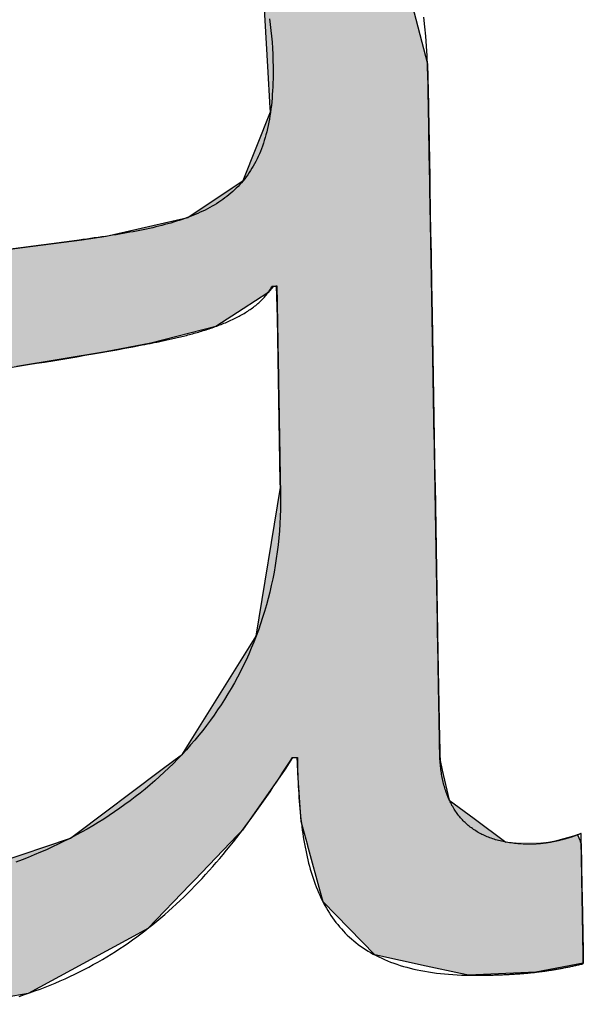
# Model space of a CAD drawing. Extents: x 1073 to 6773, y 5891 to 11716.
# Tile 10 of 45: x 3400 to 3423, y 8059 to 8099. Entities that reach past the tile are written whole.
import ezdxf

# ---------------------------------------------------------------- set-up
doc = ezdxf.new("R2010")
doc.units = 0
doc.layers.get('0').update_dxf_attribs({"linetype": 'CONTINUOUS'})
doc.layers.add('LOGO', color=7, linetype='CONTINUOUS')

# ---------------------------------------------------------------- blocks, each defined once
blk = doc.blocks.new('*U21')
at = {"layer": 'LOGO', "color": 30, "linetype": 'CONTINUOUS'}
for p, q in [((42.9977, 5.4375), (42.9777, 5.9174)), ((43.8325, 5.9174), (43.9503, 5.4375)), ((43.008, 5.1916), (42.9977, 5.4375)), ((43.9503, 5.4375), (43.9513, 5.1916)), ((42.8397, 4.7605), (43.009, 5.1662)), ((43.009, 5.1662), (43.008, 5.1916)), ((43.9513, 5.1916), (43.9513, 5.1662)), ((43.9513, 5.1662), (43.9513, 4.7605)), ((42.7719, 4.7171), (42.8397, 4.7605)), ((43.9513, 4.7605), (43.9513, 4.7171)), ((42.5051, 4.5462), (42.7719, 4.7171)), ((43.9513, 4.7171), (43.9513, 4.5462)), ((42.0152, 4.4425), (42.5051, 4.5462)), ((43.9513, 4.5462), (43.9513, 4.4425)), ((41.5159, 4.384), (41.8696, 4.4244)), ((41.8696, 4.4244), (42.0152, 4.4425)), ((43.9513, 4.4425), (43.9513, 4.4244)), ((43.9513, 4.4244), (43.9513, 4.384)), ((40.7292, 4.292), (41.5159, 4.384)), ((43.9513, 4.384), (43.9513, 4.292)), ((43.9513, 4.292), (43.9513, 4.1285)), ((43.009, 4.1285), (42.9745, 4.089)), ((43.0287, 3.9409), (43.0261, 4.1285)), ((43.9513, 4.1285), (43.9513, 3.9409)), ((42.9745, 4.089), (42.8257, 3.9965)), ((42.8257, 3.9965), (42.6612, 3.8942)), ((43.0287, 3.2064), (43.0287, 3.9409)), ((43.9513, 3.9409), (43.9513, 3.2064)), ((42.6612, 3.8942), (42.2718, 3.8005)), ((42.2718, 3.8005), (42.0008, 3.7545)), ((42.0008, 3.7545), (41.4701, 3.6761)), ((43.0287, 2.9576), (43.0287, 3.2064)), ((43.9513, 3.2064), (43.9513, 2.9576)), ((43.0287, 2.9279), (43.0287, 2.9576)), ((43.9513, 2.9576), (43.9513, 2.9279)), ((42.869, 2.0447), (43.0287, 2.9279)), ((43.9513, 2.9279), (43.9513, 2.0447)), ((42.7256, 1.8241), (42.869, 2.0447)), ((43.9513, 2.0447), (43.9513, 1.8241)), ((42.4603, 1.4159), (42.7256, 1.8241)), ((43.9513, 1.8241), (43.9513, 1.4159)), ((42.4168, 1.3489), (42.4603, 1.4159)), ((43.9513, 1.4159), (43.9519, 1.3489)), ((42.2787, 1.249), (42.3731, 1.3173)), ((42.3731, 1.3173), (42.4168, 1.3489)), ((43.0738, 1.3173), (43.0275, 1.249)), ((43.1016, 1.2837), (43.1011, 1.3173)), ((43.9519, 1.3489), (43.9522, 1.3173)), ((43.9522, 1.3173), (43.9525, 1.2837)), ((41.7812, 0.8891), (42.2787, 1.249)), ((43.0275, 1.249), (42.7668, 0.8891)), ((43.1025, 1.2259), (43.1016, 1.2837)), ((43.9525, 1.2837), (43.9649, 1.2259)), ((43.112, 1.0474), (43.1025, 1.2259)), ((43.9649, 1.2259), (44.0033, 1.0474)), ((43.1181, 0.9343), (43.112, 1.0474)), ((44.0033, 1.0474), (44.1494, 0.9343)), ((41.741, 0.86), (41.7812, 0.8891)), ((42.7668, 0.8891), (42.7378, 0.86)), ((43.1545, 0.7905), (43.1181, 0.9343)), ((44.1494, 0.9343), (44.3353, 0.7905)), ((40.9106, 0.5972), (41.741, 0.86)), ((42.7378, 0.86), (42.4756, 0.5972)), ((44.6268, 0.7905), (44.7641, 0.8261)), ((44.7641, 0.8261), (44.7787, 0.7905)), ((43.1555, 0.7866), (43.1545, 0.7905)), ((43.1588, 0.7734), (43.1555, 0.7866)), ((43.2233, 0.5186), (43.1588, 0.7734)), ((44.7787, 0.7905), (44.7803, 0.7866)), ((44.7803, 0.7866), (44.7857, 0.7734)), ((44.7857, 0.7734), (44.7857, 0.5186)), ((42.4756, 0.5972), (42.4493, 0.5708)), ((42.4493, 0.5708), (42.1915, 0.3124)), ((43.2399, 0.453), (43.2233, 0.5186)), ((44.7857, 0.5186), (44.7857, 0.453)), ((43.5432, 0.132), (43.2399, 0.453)), ((44.7857, 0.453), (44.7857, 0.132)), ((42.1915, 0.3124), (42.1307, 0.2809)), ((42.1307, 0.2809), (41.4713, -0.0612)), ((43.848, 0.0604), (43.5432, 0.132)), ((44.7857, 0.132), (44.7857, 0.0604)), ((44.0518, 0.0124), (43.848, 0.0604)), ((44.7857, 0.0604), (44.5022, 0.0124)), ((44.1001, 0.0011), (44.0518, 0.0124)), ((44.5022, 0.0124), (44.1001, 0.0011)), ((41.4713, -0.0612), (41.1114, -0.1199))]:
    blk.add_line(p, q, dxfattribs=at)
at = {"layer": 'LOGO', "color": 30, "linetype": 'CONTINUOUS', "extrusion": (0, 0, -1)}
for points in [[(-42.9777, 5.9174), (-43.9503, 5.4375), (-42.9977, 5.4375)], [(-42.9777, 5.9174), (-43.8325, 5.9174), (-43.9503, 5.4375)], [(-42.9977, 5.4375), (-43.9513, 5.1916), (-43.008, 5.1916)], [(-42.9977, 5.4375), (-43.9503, 5.4375), (-43.9513, 5.1916)], [(-43.009, 5.1662), (-43.9513, 4.7605), (-42.8397, 4.7605)], [(-43.008, 5.1916), (-43.9513, 5.1662), (-43.009, 5.1662)], [(-43.008, 5.1916), (-43.9513, 5.1916), (-43.9513, 5.1662)], [(-43.009, 5.1662), (-43.9513, 5.1662), (-43.9513, 4.7605)], [(-42.8397, 4.7605), (-43.9513, 4.7171), (-42.7719, 4.7171)], [(-42.8397, 4.7605), (-43.9513, 4.7605), (-43.9513, 4.7171)], [(-42.7719, 4.7171), (-43.9513, 4.5462), (-42.5051, 4.5462)], [(-42.7719, 4.7171), (-43.9513, 4.7171), (-43.9513, 4.5462)], [(-42.5051, 4.5462), (-43.9513, 4.4425), (-42.0152, 4.4425)], [(-42.5051, 4.5462), (-43.9513, 4.5462), (-43.9513, 4.4425)], [(-41.8696, 4.4244), (-43.9513, 4.384), (-41.5159, 4.384)], [(-42.0152, 4.4425), (-43.9513, 4.4244), (-41.8696, 4.4244)], [(-41.8696, 4.4244), (-43.9513, 4.4244), (-43.9513, 4.384)], [(-42.0152, 4.4425), (-43.9513, 4.4425), (-43.9513, 4.4244)], [(-41.5159, 4.384), (-43.9513, 4.292), (-40.7292, 4.292)], [(-41.5159, 4.384), (-43.9513, 4.384), (-43.9513, 4.292)], [(-40.7292, 4.292), (-43.9513, 4.1285), (-39.933, 4.1285)], [(-40.7292, 4.292), (-43.9513, 4.292), (-43.9513, 4.1285)], [(-39.933, 4.1285), (-42.9745, 4.089), (-39.7405, 4.089)], [(-39.933, 4.1285), (-43.009, 4.1285), (-42.9745, 4.089)], [(-43.0261, 4.1285), (-43.9513, 3.9409), (-43.0287, 3.9409)], [(-43.0261, 4.1285), (-43.9513, 4.1285), (-43.9513, 3.9409)], [(-39.7405, 4.089), (-42.8257, 3.9965), (-39.2899, 3.9965)], [(-39.7405, 4.089), (-42.9745, 4.089), (-42.8257, 3.9965)], [(-39.2899, 3.9965), (-42.6612, 3.8942), (-39.1234, 3.8942)], [(-39.2899, 3.9965), (-42.8257, 3.9965), (-42.6612, 3.8942)], [(-43.0287, 3.9409), (-43.9513, 3.2064), (-43.0287, 3.2064)], [(-43.0287, 3.9409), (-43.9513, 3.9409), (-43.9513, 3.2064)], [(-39.1234, 3.8942), (-42.2718, 3.8005), (-38.9709, 3.8005)], [(-39.1234, 3.8942), (-42.6612, 3.8942), (-42.2718, 3.8005)], [(-38.9709, 3.8005), (-42.0008, 3.7545), (-38.8961, 3.7545)], [(-38.9709, 3.8005), (-42.2718, 3.8005), (-42.0008, 3.7545)], [(-38.8961, 3.7545), (-42.0008, 3.7545), (-41.4701, 3.6761)], [(-43.0287, 3.2064), (-43.9513, 2.9576), (-43.0287, 2.9576)], [(-43.0287, 3.2064), (-43.9513, 3.2064), (-43.9513, 2.9576)], [(-43.0287, 2.9576), (-43.9513, 2.9279), (-43.0287, 2.9279)], [(-43.0287, 2.9576), (-43.9513, 2.9576), (-43.9513, 2.9279)], [(-43.0287, 2.9279), (-43.9513, 2.0447), (-42.869, 2.0447)], [(-43.0287, 2.9279), (-43.9513, 2.9279), (-43.9513, 2.0447)], [(-42.869, 2.0447), (-43.9513, 1.8241), (-42.7256, 1.8241)], [(-42.869, 2.0447), (-43.9513, 2.0447), (-43.9513, 1.8241)], [(-42.7256, 1.8241), (-43.9513, 1.4159), (-42.4603, 1.4159)], [(-42.7256, 1.8241), (-43.9513, 1.8241), (-43.9513, 1.4159)], [(-42.4603, 1.4159), (-43.9519, 1.3489), (-42.4168, 1.3489)], [(-42.4603, 1.4159), (-43.9513, 1.4159), (-43.9519, 1.3489)], [(-42.3731, 1.3173), (-43.0275, 1.249), (-42.2787, 1.249)], [(-42.4168, 1.3489), (-43.9522, 1.3173), (-42.3731, 1.3173)], [(-42.3731, 1.3173), (-43.0738, 1.3173), (-43.0275, 1.249)], [(-42.4168, 1.3489), (-43.9519, 1.3489), (-43.9522, 1.3173)], [(-43.1011, 1.3173), (-43.9525, 1.2837), (-43.1016, 1.2837)], [(-43.1011, 1.3173), (-43.9522, 1.3173), (-43.9525, 1.2837)], [(-42.2787, 1.249), (-42.7668, 0.8891), (-41.7812, 0.8891)], [(-42.2787, 1.249), (-43.0275, 1.249), (-42.7668, 0.8891)], [(-43.1016, 1.2837), (-43.9649, 1.2259), (-43.1025, 1.2259)], [(-43.1016, 1.2837), (-43.9525, 1.2837), (-43.9649, 1.2259)], [(-43.1025, 1.2259), (-44.0033, 1.0474), (-43.112, 1.0474)], [(-43.1025, 1.2259), (-43.9649, 1.2259), (-44.0033, 1.0474)], [(-43.112, 1.0474), (-44.1494, 0.9343), (-43.1181, 0.9343)], [(-43.112, 1.0474), (-44.0033, 1.0474), (-44.1494, 0.9343)], [(-41.7812, 0.8891), (-42.7378, 0.86), (-41.741, 0.86)], [(-41.7812, 0.8891), (-42.7668, 0.8891), (-42.7378, 0.86)], [(-43.1181, 0.9343), (-44.3353, 0.7905), (-43.1545, 0.7905)], [(-43.1181, 0.9343), (-44.1494, 0.9343), (-44.3353, 0.7905)], [(-41.741, 0.86), (-42.4756, 0.5972), (-40.9106, 0.5972)], [(-41.741, 0.86), (-42.7378, 0.86), (-42.4756, 0.5972)], [(-44.7641, 0.8261), (-44.7787, 0.7905), (-44.6268, 0.7905)], [(-43.1545, 0.7905), (-44.6114, 0.7866), (-43.1555, 0.7866)], [(-43.1545, 0.7905), (-44.3353, 0.7905), (-44.6114, 0.7866)], [(-43.1555, 0.7866), (-44.7857, 0.7734), (-43.1588, 0.7734)], [(-43.1555, 0.7866), (-44.7803, 0.7866), (-44.7857, 0.7734)], [(-43.1588, 0.7734), (-44.7857, 0.5186), (-43.2233, 0.5186)], [(-43.1588, 0.7734), (-44.7857, 0.7734), (-44.7857, 0.5186)], [(-44.6268, 0.7905), (-44.7803, 0.7866), (-44.6114, 0.7866)], [(-44.6268, 0.7905), (-44.7787, 0.7905), (-44.7803, 0.7866)], [(-40.9106, 0.5972), (-42.4493, 0.5708), (-40.152, 0.5708)], [(-40.9106, 0.5972), (-42.4756, 0.5972), (-42.4493, 0.5708)], [(-38.3394, 0.5708), (-42.1915, 0.3124), (-38.5499, 0.3124)], [(-38.3394, 0.5708), (-42.4493, 0.5708), (-42.1915, 0.3124)], [(-43.2233, 0.5186), (-44.7857, 0.453), (-43.2399, 0.453)], [(-43.2233, 0.5186), (-44.7857, 0.5186), (-44.7857, 0.453)], [(-43.2399, 0.453), (-44.7857, 0.132), (-43.5432, 0.132)], [(-43.2399, 0.453), (-44.7857, 0.453), (-44.7857, 0.132)], [(-38.5499, 0.3124), (-42.1307, 0.2809), (-38.5756, 0.2809)], [(-38.5499, 0.3124), (-42.1915, 0.3124), (-42.1307, 0.2809)], [(-38.5756, 0.2809), (-41.4713, -0.0612), (-39.3239, -0.0612)], [(-38.5756, 0.2809), (-42.1307, 0.2809), (-41.4713, -0.0612)], [(-43.5432, 0.132), (-44.7857, 0.0604), (-43.848, 0.0604)], [(-43.5432, 0.132), (-44.7857, 0.132), (-44.7857, 0.0604)], [(-43.848, 0.0604), (-44.5022, 0.0124), (-44.0518, 0.0124)], [(-43.848, 0.0604), (-44.7857, 0.0604), (-44.5022, 0.0124)], [(-44.0518, 0.0124), (-44.5022, 0.0124), (-44.1001, 0.0011)], [(-39.3239, -0.0612), (-41.4713, -0.0612), (-41.1114, -0.1199)]]:
    blk.add_solid(points, dxfattribs=at)
blk = doc.blocks.new('KLAUS')
at = {"layer": 'LOGO'}
for points in [[(43.0127, 5.7212, 0), (43.0166, 5.6871, 0), (43.02, 5.6525, 0), (43.0228, 5.6173, 0), (43.0251, 5.5816, 0), (43.0268, 5.5452, 0), (43.028, 5.5083, 0), (43.0286, 5.4708, 0), (43.0287, 5.4372, 0), (43.0285, 5.412, 0), (43.028, 5.3873, 0), (43.0273, 5.363, 0), (43.0262, 5.3391, 0), (43.0249, 5.3157, 0), (43.0234, 5.2927, 0), (43.0216, 5.2701, 0), (43.0195, 5.248, 0), (43.0172, 5.2263, 0), (43.0146, 5.205, 0), (43.0117, 5.1841, 0), (43.0086, 5.1636, 0), (43.0052, 5.1435, 0), (43.0016, 5.1239, 0), (42.9977, 5.1046, 0), (42.9936, 5.0857, 0), (42.9892, 5.0672, 0), (42.9845, 5.049, 0), (42.9796, 5.0313, 0), (42.9744, 5.0139, 0), (42.969, 4.9969, 0), (42.9633, 4.9802, 0), (42.9574, 4.9639, 0), (42.9512, 4.9479, 0), (42.9447, 4.9323, 0), (42.938, 4.9171, 0), (42.9311, 4.9021, 0), (42.9239, 4.8875, 0), (42.9165, 4.8733, 0), (42.9088, 4.8593, 0), (42.9008, 4.8457, 0), (42.8926, 4.8324, 0), (42.8842, 4.8194, 0), (42.8755, 4.8067, 0), (42.8666, 4.7943, 0), (42.8574, 4.7822, 0), (42.848, 4.7704, 0), (42.8383, 4.7589, 0), (42.8284, 4.7477, 0), (42.8182, 4.7367, 0), (42.8078, 4.7261, 0), (42.7972, 4.7157, 0), (42.7863, 4.7055, 0), (42.7751, 4.6956, 0), (42.7638, 4.686, 0), (42.7522, 4.6766, 0), (42.7403, 4.6675, 0), (42.7282, 4.6586, 0), (42.7159, 4.6499, 0), (42.7033, 4.6415, 0), (42.6905, 4.6333, 0), (42.6775, 4.6253, 0), (42.6642, 4.6176, 0), (42.6507, 4.61, 0), (42.6369, 4.6027, 0), (42.6229, 4.5956, 0), (42.6087, 4.5886, 0), (42.5942, 4.5819, 0), (42.5795, 4.5754, 0), (42.5646, 4.569, 0), (42.5495, 4.5628, 0), (42.5341, 4.5568, 0), (42.5185, 4.551, 0), (42.5026, 4.5454, 0), (42.4865, 4.5399, 0), (42.4702, 4.5345, 0), (42.4537, 4.5293, 0), (42.4369, 4.5243, 0), (42.4199, 4.5194, 0), (42.4027, 4.5147, 0), (42.3853, 4.5101, 0), (42.3676, 4.5056, 0), (42.3497, 4.5012, 0), (42.3316, 4.497, 0), (42.3132, 4.4929, 0), (42.2946, 4.4889, 0), (42.2758, 4.485, 0), (42.2568, 4.4812, 0), (42.2376, 4.4775, 0), (42.2181, 4.4739, 0), (42.1984, 4.4704, 0), (42.1785, 4.4669, 0), (42.1584, 4.4636, 0), (42.1381, 4.4603, 0), (42.1175, 4.4571, 0), (42.0967, 4.454, 0), (42.0757, 4.4509, 0), (42.0545, 4.4479, 0), (42.0331, 4.445, 0), (42.0114, 4.442, 0), (41.9896, 4.4392, 0), (41.9675, 4.4363, 0), (41.9452, 4.4336, 0), (41.9227, 4.4308, 0), (41.9, 4.428, 0), (41.877, 4.4253, 0), (41.8539, 4.4226, 0), (41.8106, 4.4176, 0), (41.7495, 4.4105, 0), (41.6884, 4.4035, 0), (41.6272, 4.3965, 0), (41.5661, 4.3896, 0), (41.505, 4.3828, 0), (41.4439, 4.3759, 0)], [(41.4174, -0.0781, 0), (41.4494, -0.0682, 0), (41.4811, -0.058, 0), (41.5125, -0.0474, 0), (41.5435, -0.0366, 0), (41.5742, -0.0254, 0), (41.6045, -0.0139, 0), (41.6345, -0.0021, 0), (41.6642, 0.0101, 0), (41.6936, 0.0225, 0), (41.7227, 0.0353, 0), (41.7515, 0.0484, 0), (41.78, 0.0618, 0), (41.8082, 0.0755, 0), (41.8361, 0.0895, 0), (41.8637, 0.1039, 0), (41.8911, 0.1185, 0), (41.9182, 0.1335, 0), (41.945, 0.1488, 0), (41.9715, 0.1644, 0), (41.9978, 0.1803, 0), (42.0238, 0.1965, 0), (42.0496, 0.213, 0), (42.0752, 0.2298, 0), (42.1005, 0.2469, 0), (42.1256, 0.2643, 0), (42.1504, 0.2821, 0), (42.175, 0.3001, 0), (42.1994, 0.3184, 0), (42.2236, 0.337, 0), (42.2476, 0.356, 0), (42.2714, 0.3752, 0), (42.295, 0.3947, 0), (42.3184, 0.4146, 0), (42.3416, 0.4347, 0), (42.3646, 0.4551, 0), (42.3874, 0.4758, 0), (42.4101, 0.4968, 0), (42.4326, 0.5181, 0), (42.455, 0.5397, 0), (42.4771, 0.5616, 0), (42.4992, 0.5838, 0), (42.5211, 0.6062, 0), (42.5428, 0.629, 0), (42.5644, 0.652, 0), (42.5859, 0.6753, 0), (42.6072, 0.6989, 0), (42.6284, 0.7228, 0), (42.6495, 0.747, 0), (42.6705, 0.7715, 0), (42.6914, 0.7962, 0), (42.7121, 0.8213, 0), (42.7328, 0.8466, 0), (42.7534, 0.8722, 0), (42.7739, 0.898, 0), (42.7943, 0.9242, 0), (42.8146, 0.9506, 0), (42.8349, 0.9773, 0), (42.855, 1.0043, 0), (42.8752, 1.0316, 0), (42.8952, 1.0591, 0), (42.9152, 1.0869, 0), (42.9352, 1.115, 0), (42.9551, 1.1433, 0), (42.975, 1.172, 0), (42.9949, 1.2008, 0), (43.0147, 1.23, 0), (43.0345, 1.2594, 0), (43.0542, 1.2891, 0), (43.0728, 1.3173, 0), (43.0729, 1.3173, 0), (43.0729, 1.3173, 0), (43.0729, 1.3173, 0), (43.073, 1.3173, 0), (43.0731, 1.3173, 0), (43.0732, 1.3173, 0), (43.0733, 1.3173, 0), (43.0734, 1.3173, 0), (43.0735, 1.3173, 0), (43.0737, 1.3173, 0), (43.0739, 1.3173, 0), (43.0741, 1.3173, 0), (43.0742, 1.3173, 0), (43.0745, 1.3173, 0), (43.0747, 1.3173, 0), (43.0749, 1.3173, 0), (43.0752, 1.3173, 0), (43.0754, 1.3173, 0), (43.0757, 1.3173, 0), (43.076, 1.3173, 0), (43.0763, 1.3173, 0), (43.0766, 1.3173, 0), (43.0769, 1.3173, 0), (43.0772, 1.3173, 0), (43.0776, 1.3173, 0), (43.0779, 1.3173, 0), (43.0783, 1.3173, 0), (43.0786, 1.3173, 0), (43.079, 1.3173, 0), (43.0794, 1.3173, 0), (43.0797, 1.3173, 0), (43.0801, 1.3173, 0), (43.0805, 1.3173, 0), (43.0809, 1.3173, 0), (43.0813, 1.3173, 0), (43.0817, 1.3173, 0), (43.0822, 1.3173, 0), (43.0826, 1.3173, 0), (43.083, 1.3173, 0), (43.0834, 1.3173, 0), (43.0839, 1.3173, 0), (43.0843, 1.3173, 0), (43.0847, 1.3173, 0), (43.0852, 1.3173, 0), (43.0856, 1.3173, 0), (43.086, 1.3173, 0), (43.0865, 1.3173, 0), (43.0869, 1.3173, 0), (43.0874, 1.3173, 0), (43.0878, 1.3173, 0), (43.0883, 1.3173, 0), (43.0887, 1.3173, 0), (43.0891, 1.3173, 0), (43.0896, 1.3173, 0), (43.09, 1.3173, 0), (43.0905, 1.3173, 0), (43.0909, 1.3173, 0), (43.0913, 1.3173, 0), (43.0917, 1.3173, 0), (43.0922, 1.3173, 0), (43.0926, 1.3173, 0), (43.093, 1.3173, 0), (43.0934, 1.3173, 0), (43.0938, 1.3173, 0), (43.0942, 1.3173, 0), (43.0946, 1.3173, 0), (43.095, 1.3173, 0), (43.0954, 1.3173, 0), (43.0957, 1.3173, 0), (43.0961, 1.3173, 0), (43.0965, 1.3173, 0), (43.0968, 1.3173, 0), (43.0972, 1.3173, 0), (43.0975, 1.3173, 0), (43.0978, 1.3173, 0), (43.0981, 1.3173, 0), (43.0984, 1.3173, 0), (43.0987, 1.3173, 0), (43.099, 1.3173, 0), (43.0993, 1.3173, 0), (43.0995, 1.3173, 0), (43.0998, 1.3173, 0), (43.1, 1.3173, 0), (43.1002, 1.3173, 0), (43.1004, 1.3173, 0), (43.1006, 1.3173, 0), (43.1008, 1.3173, 0), (43.101, 1.3173, 0), (43.1011, 1.3173, 0), (43.1013, 1.3173, 0), (43.1014, 1.3173, 0), (43.1015, 1.3173, 0), (43.1016, 1.3173, 0), (43.1017, 1.3173, 0), (43.1017, 1.3173, 0), (43.1018, 1.3173, 0), (43.1018, 1.3173, 0), (43.1018, 1.3116, 0), (43.1019, 1.2875, 0), (43.102, 1.2635, 0), (43.1023, 1.2397, 0), (43.1027, 1.2161, 0), (43.1031, 1.1927, 0), (43.1037, 1.1694, 0), (43.1044, 1.1463, 0), (43.1053, 1.1234, 0), (43.1062, 1.1006, 0), (43.1073, 1.0781, 0), (43.1086, 1.0557, 0), (43.1099, 1.0335, 0), (43.1114, 1.0115, 0), (43.1131, 0.9897, 0), (43.1149, 0.9681, 0), (43.1168, 0.9466, 0), (43.119, 0.9254, 0), (43.1212, 0.9043, 0), (43.1237, 0.8835, 0), (43.1263, 0.8628, 0), (43.1291, 0.8424, 0), (43.1321, 0.8221, 0), (43.1352, 0.8021, 0), (43.1386, 0.7822, 0), (43.1421, 0.7626, 0), (43.1459, 0.7431, 0), (43.1498, 0.7239, 0), (43.1539, 0.7049, 0), (43.1583, 0.6861, 0), (43.1628, 0.6675, 0), (43.1676, 0.6491, 0), (43.1726, 0.631, 0), (43.1778, 0.613, 0), (43.1833, 0.5953, 0), (43.189, 0.5778, 0), (43.1949, 0.5606, 0), (43.2011, 0.5435, 0), (43.2075, 0.5267, 0), (43.2141, 0.5102, 0), (43.221, 0.4938, 0), (43.2282, 0.4777, 0), (43.2356, 0.4618, 0), (43.2433, 0.4462, 0), (43.2513, 0.4308, 0), (43.2596, 0.4156, 0), (43.2681, 0.4007, 0), (43.2769, 0.386, 0), (43.286, 0.3716, 0), (43.2954, 0.3574, 0), (43.305, 0.3434, 0), (43.315, 0.3298, 0), (43.3253, 0.3163, 0), (43.3359, 0.3031, 0), (43.3468, 0.2902, 0), (43.358, 0.2775, 0), (43.3695, 0.2651, 0), (43.3814, 0.253, 0), (43.3936, 0.2411, 0), (43.4061, 0.2294, 0), (43.419, 0.2181, 0), (43.4322, 0.207, 0), (43.4457, 0.1962, 0), (43.4596, 0.1856, 0), (43.4738, 0.1753, 0), (43.4884, 0.1653, 0), (43.5034, 0.1556, 0), (43.5187, 0.1461, 0), (43.5344, 0.1369, 0), (43.5505, 0.128, 0), (43.5669, 0.1194, 0), (43.5838, 0.1111, 0), (43.601, 0.103, 0), (43.6186, 0.0953, 0), (43.6366, 0.0878, 0), (43.655, 0.0806, 0), (43.6738, 0.0737, 0), (43.693, 0.0671, 0), (43.7126, 0.0609, 0), (43.7326, 0.0549, 0), (43.7531, 0.0491, 0), (43.7739, 0.0437, 0), (43.7952, 0.0387, 0), (43.817, 0.0339, 0), (43.8391, 0.0294, 0), (43.8617, 0.0252, 0), (43.8848, 0.0213, 0), (43.9083, 0.0178, 0), (43.9322, 0.0145, 0), (43.9566, 0.0116, 0), (43.9815, 0.009, 0), (44.0068, 0.0067, 0), (44.0326, 0.0047, 0), (44.0589, 0.003, 0), (44.0856, 0.0017, 0), (44.1129, 0.0007, 0), (44.1406, 0, 0), (44.1688, -0.0004, 0), (44.1887, -0.0004, 0), (44.1963, -0.0004, 0), (44.2038, -0.0004, 0), (44.2113, -0.0004, 0), (44.2187, -0.0003, 0), (44.226, -0.0003, 0), (44.2332, -0.0002, 0), (44.2405, -0.0002, 0), (44.2476, -0.0001, 0), (44.2547, 0, 0), (44.2618, 0.0001, 0), (44.2687, 0.0002, 0), (44.2757, 0.0003, 0), (44.2826, 0.0004, 0), (44.2894, 0.0006, 0), (44.2962, 0.0007, 0), (44.3029, 0.0009, 0), (44.3096, 0.0011, 0), (44.3163, 0.0012, 0), (44.3229, 0.0014, 0), (44.3294, 0.0016, 0), (44.336, 0.0018, 0), (44.3424, 0.0021, 0), (44.3489, 0.0023, 0), (44.3553, 0.0026, 0), (44.3616, 0.0028, 0), (44.3679, 0.0031, 0), (44.3742, 0.0034, 0), (44.3804, 0.0037, 0), (44.3867, 0.004, 0), (44.3928, 0.0043, 0), (44.399, 0.0046, 0), (44.4051, 0.005, 0), (44.4112, 0.0053, 0), (44.4172, 0.0057, 0), (44.4232, 0.0061, 0), (44.4292, 0.0064, 0), (44.4352, 0.0069, 0), (44.4411, 0.0073, 0), (44.447, 0.0077, 0), (44.4529, 0.0081, 0), (44.4588, 0.0086, 0), (44.4647, 0.0091, 0), (44.4705, 0.0096, 0), (44.4763, 0.01, 0), (44.4821, 0.0106, 0), (44.4878, 0.0111, 0), (44.4936, 0.0116, 0), (44.4993, 0.0122, 0), (44.5051, 0.0127, 0), (44.5108, 0.0133, 0), (44.5165, 0.0139, 0), (44.5222, 0.0145, 0), (44.5279, 0.0151, 0), (44.5335, 0.0157, 0), (44.5392, 0.0164, 0), (44.5448, 0.0171, 0), (44.5505, 0.0177, 0), (44.5561, 0.0184, 0), (44.5618, 0.0191, 0), (44.5674, 0.0198, 0), (44.573, 0.0206, 0), (44.5787, 0.0213, 0), (44.5843, 0.0221, 0), (44.5899, 0.0229, 0), (44.5956, 0.0237, 0), (44.6012, 0.0245, 0), (44.6069, 0.0253, 0), (44.6125, 0.0261, 0), (44.6182, 0.027, 0), (44.6238, 0.0279, 0), (44.6295, 0.0287, 0), (44.6352, 0.0296, 0), (44.6409, 0.0306, 0), (44.6466, 0.0315, 0), (44.6523, 0.0324, 0), (44.658, 0.0334, 0), (44.6638, 0.0344, 0), (44.6695, 0.0354, 0), (44.6753, 0.0364, 0), (44.6811, 0.0374, 0), (44.6869, 0.0385, 0), (44.6927, 0.0396, 0), (44.6986, 0.0406, 0), (44.7044, 0.0417, 0), (44.7103, 0.0428, 0), (44.7162, 0.044, 0), (44.7222, 0.0451, 0), (44.7281, 0.0463, 0), (44.7341, 0.0475, 0), (44.7402, 0.0487, 0), (44.7462, 0.0499, 0), (44.7523, 0.0511, 0), (44.7584, 0.0524, 0), (44.7645, 0.0537, 0), (44.7707, 0.0549, 0), (44.7769, 0.0563, 0), (44.7832, 0.0576, 0), (44.7857, 0.0582, 0), (44.7857, 0.0587, 0), (44.7857, 0.0597, 0), (44.7857, 0.0612, 0), (44.7857, 0.0631, 0), (44.7857, 0.0654, 0), (44.7857, 0.0682, 0), (44.7857, 0.0714, 0), (44.7857, 0.075, 0), (44.7857, 0.079, 0), (44.7857, 0.0834, 0), (44.7857, 0.0882, 0), (44.7857, 0.0934, 0), (44.7857, 0.0989, 0), (44.7857, 0.1048, 0), (44.7857, 0.111, 0), (44.7857, 0.1175, 0), (44.7857, 0.1244, 0), (44.7857, 0.1316, 0), (44.7857, 0.139, 0), (44.7857, 0.1468, 0), (44.7857, 0.1549, 0), (44.7857, 0.1632, 0), (44.7857, 0.1718, 0), (44.7857, 0.1806, 0), (44.7857, 0.1897, 0), (44.7857, 0.199, 0), (44.7857, 0.2085, 0), (44.7857, 0.2183, 0), (44.7857, 0.2282, 0), (44.7857, 0.2383, 0), (44.7857, 0.2487, 0), (44.7857, 0.2592, 0), (44.7857, 0.2698, 0), (44.7857, 0.2806, 0), (44.7857, 0.2916, 0), (44.7857, 0.3027, 0), (44.7857, 0.3139, 0), (44.7857, 0.3252, 0), (44.7857, 0.3366, 0), (44.7857, 0.3481, 0), (44.7857, 0.3597, 0), (44.7857, 0.3714, 0), (44.7857, 0.3831, 0), (44.7857, 0.3949, 0), (44.7857, 0.4067, 0), (44.7857, 0.4186, 0), (44.7857, 0.4305, 0), (44.7857, 0.4424, 0), (44.7857, 0.4543, 0), (44.7857, 0.4662, 0), (44.7857, 0.478, 0), (44.7857, 0.4899, 0), (44.7857, 0.5017, 0), (44.7857, 0.5135, 0), (44.7857, 0.5252, 0), (44.7857, 0.5368, 0), (44.7857, 0.5484, 0), (44.7857, 0.5599, 0), (44.7857, 0.5713, 0), (44.7857, 0.5826, 0), (44.7857, 0.5937, 0), (44.7857, 0.6048, 0), (44.7857, 0.6157, 0), (44.7857, 0.6264, 0), (44.7857, 0.637, 0), (44.7857, 0.6474, 0), (44.7857, 0.6577, 0), (44.7857, 0.6678, 0), (44.7857, 0.6776, 0), (44.7857, 0.6873, 0), (44.7857, 0.6968, 0), (44.7857, 0.706, 0), (44.7857, 0.715, 0), (44.7857, 0.7237, 0), (44.7857, 0.7322, 0), (44.7857, 0.7405, 0), (44.7857, 0.7484, 0), (44.7857, 0.7561, 0), (44.7857, 0.7635, 0), (44.7857, 0.7705, 0), (44.7857, 0.7773, 0), (44.7857, 0.7837, 0), (44.7857, 0.7898, 0), (44.7857, 0.7955, 0), (44.7857, 0.8009, 0), (44.7857, 0.8059, 0), (44.7857, 0.8106, 0), (44.7857, 0.8149, 0), (44.7857, 0.8187, 0), (44.7857, 0.8222, 0), (44.7857, 0.8253, 0), (44.7857, 0.8279, 0), (44.7857, 0.8301, 0), (44.7857, 0.8318, 0), (44.7857, 0.8331, 0), (44.7857, 0.8339, 0), (44.7857, 0.8343, 0), (44.784, 0.8336, 0), (44.7817, 0.8327, 0), (44.7794, 0.8318, 0), (44.7771, 0.8309, 0), (44.7748, 0.83, 0), (44.7724, 0.8291, 0), (44.77, 0.8282, 0), (44.7675, 0.8274, 0), (44.7651, 0.8265, 0), (44.7626, 0.8256, 0), (44.7601, 0.8247, 0), (44.7576, 0.8238, 0), (44.755, 0.8229, 0), (44.7525, 0.822, 0), (44.7499, 0.8212, 0), (44.7472, 0.8203, 0), (44.7446, 0.8194, 0), (44.7419, 0.8185, 0), (44.7393, 0.8177, 0), (44.7366, 0.8168, 0), (44.7338, 0.8159, 0), (44.7311, 0.8151, 0), (44.7283, 0.8142, 0), (44.7255, 0.8134, 0), (44.7227, 0.8125, 0), (44.7199, 0.8117, 0), (44.7171, 0.8109, 0), (44.7142, 0.81, 0), (44.7114, 0.8092, 0), (44.7085, 0.8084, 0), (44.7056, 0.8076, 0), (44.7027, 0.8068, 0), (44.6997, 0.806, 0), (44.6968, 0.8052, 0), (44.6938, 0.8044, 0), (44.6908, 0.8036, 0), (44.6878, 0.8028, 0), (44.6848, 0.8021, 0), (44.6818, 0.8013, 0), (44.6788, 0.8006, 0), (44.6757, 0.7998, 0), (44.6726, 0.7991, 0), (44.6696, 0.7984, 0), (44.6665, 0.7976, 0), (44.6634, 0.7969, 0), (44.6603, 0.7962, 0), (44.6572, 0.7955, 0), (44.654, 0.7948, 0), (44.6509, 0.7941, 0), (44.6478, 0.7935, 0), (44.6446, 0.7928, 0), (44.6414, 0.7922, 0), (44.6383, 0.7915, 0), (44.6351, 0.7909, 0), (44.6319, 0.7903, 0), (44.6287, 0.7897, 0), (44.6255, 0.7891, 0), (44.6223, 0.7885, 0), (44.6191, 0.7879, 0), (44.6159, 0.7873, 0), (44.6126, 0.7868, 0), (44.6094, 0.7862, 0), (44.6062, 0.7857, 0), (44.6029, 0.7852, 0), (44.5997, 0.7846, 0), (44.5964, 0.7841, 0), (44.5932, 0.7837, 0), (44.5899, 0.7832, 0), (44.5867, 0.7827, 0), (44.5834, 0.7823, 0), (44.5802, 0.7818, 0), (44.5769, 0.7814, 0), (44.5737, 0.781, 0), (44.5704, 0.7806, 0), (44.5672, 0.7802, 0), (44.5639, 0.7799, 0), (44.5606, 0.7795, 0), (44.5574, 0.7792, 0), (44.5541, 0.7789, 0), (44.5509, 0.7786, 0), (44.5476, 0.7783, 0), (44.5444, 0.778, 0), (44.5411, 0.7777, 0), (44.5379, 0.7775, 0), (44.5347, 0.7772, 0), (44.5314, 0.777, 0), (44.5282, 0.7768, 0), (44.525, 0.7766, 0), (44.5218, 0.7765, 0), (44.5185, 0.7763, 0), (44.5153, 0.7762, 0), (44.5121, 0.7761, 0), (44.5089, 0.776, 0), (44.5058, 0.7759, 0), (44.5026, 0.7758, 0), (44.4994, 0.7758, 0), (44.4962, 0.7758, 0), (44.4931, 0.7757, 0), (44.4824, 0.7758, 0), (44.4714, 0.776, 0), (44.4604, 0.7763, 0), (44.4496, 0.7767, 0), (44.4389, 0.7773, 0), (44.4283, 0.778, 0), (44.4179, 0.7788, 0), (44.4076, 0.7798, 0), (44.3973, 0.7808, 0), (44.3872, 0.782, 0), (44.3773, 0.7834, 0), (44.3674, 0.7848, 0), (44.3577, 0.7864, 0), (44.348, 0.7881, 0), (44.3385, 0.7899, 0), (44.3291, 0.7918, 0), (44.3199, 0.7939, 0), (44.3107, 0.7961, 0), (44.3017, 0.7984, 0), (44.2927, 0.8008, 0), (44.2839, 0.8034, 0), (44.2753, 0.806, 0), (44.2667, 0.8088, 0), (44.2582, 0.8117, 0), (44.2499, 0.8147, 0), (44.2417, 0.8179, 0), (44.2336, 0.8212, 0), (44.2256, 0.8245, 0), (44.2177, 0.8281, 0), (44.21, 0.8317, 0), (44.2024, 0.8354, 0), (44.1948, 0.8393, 0), (44.1874, 0.8432, 0), (44.1802, 0.8473, 0), (44.173, 0.8515, 0), (44.1659, 0.8558, 0), (44.159, 0.8603, 0), (44.1522, 0.8648, 0), (44.1455, 0.8695, 0), (44.1389, 0.8743, 0), (44.1324, 0.8792, 0), (44.126, 0.8842, 0), (44.1198, 0.8893, 0), (44.1137, 0.8945, 0), (44.1077, 0.8999, 0), (44.1018, 0.9053, 0), (44.096, 0.9109, 0), (44.0903, 0.9165, 0), (44.0848, 0.9223, 0), (44.0793, 0.9282, 0), (44.074, 0.9342, 0), (44.0688, 0.9403, 0), (44.0637, 0.9466, 0), (44.0587, 0.9529, 0), (44.0538, 0.9593, 0), (44.0491, 0.9659, 0), (44.0445, 0.9725, 0), (44.0399, 0.9793, 0), (44.0355, 0.9862, 0), (44.0312, 0.9932, 0), (44.027, 1.0002, 0), (44.023, 1.0074, 0), (44.019, 1.0147, 0), (44.0152, 1.0221, 0), (44.0114, 1.0296, 0), (44.0078, 1.0372, 0), (44.0043, 1.0449, 0), (44.0009, 1.0528, 0), (43.9977, 1.0607, 0), (43.9945, 1.0687, 0), (43.9914, 1.0768, 0), (43.9885, 1.085, 0), (43.9857, 1.0934, 0), (43.983, 1.1018, 0), (43.9804, 1.1103, 0), (43.9779, 1.1189, 0), (43.9755, 1.1277, 0), (43.9732, 1.1365, 0), (43.9711, 1.1454, 0), (43.969, 1.1544, 0), (43.9671, 1.1636, 0), (43.9653, 1.1728, 0), (43.9636, 1.1821, 0), (43.962, 1.1915, 0), (43.9605, 1.201, 0), (43.9591, 1.2107, 0), (43.9579, 1.2204, 0), (43.9567, 1.2302, 0), (43.9557, 1.2401, 0), (43.9548, 1.2501, 0), (43.954, 1.2602, 0), (43.9532, 1.2703, 0), (43.9527, 1.2806, 0), (43.9522, 1.291, 0), (43.9518, 1.3014, 0), (43.9515, 1.312, 0), (43.9514, 1.3227, 0), (43.9513, 1.3321, 0), (43.9513, 1.3337, 0), (43.9513, 1.3377, 0), (43.9513, 1.3441, 0), (43.9513, 1.3529, 0), (43.9513, 1.3639, 0), (43.9513, 1.3772, 0), (43.9513, 1.3927, 0), (43.9513, 1.4104, 0), (43.9513, 1.4302, 0), (43.9513, 1.452, 0), (43.9513, 1.4758, 0), (43.9513, 1.5015, 0), (43.9513, 1.5292, 0), (43.9513, 1.5587, 0), (43.9513, 1.5899, 0), (43.9513, 1.623, 0), (43.9513, 1.6577, 0), (43.9513, 1.694, 0), (43.9513, 1.7319, 0), (43.9513, 1.7713, 0), (43.9513, 1.8123, 0), (43.9513, 1.8546, 0), (43.9513, 1.8984, 0), (43.9513, 1.9434, 0), (43.9513, 1.9898, 0), (43.9513, 2.0373, 0), (43.9513, 2.0861, 0), (43.9513, 2.1359, 0), (43.9513, 2.1869, 0), (43.9513, 2.2388, 0), (43.9513, 2.2917, 0), (43.9513, 2.3455, 0), (43.9513, 2.4002, 0), (43.9513, 2.4557, 0), (43.9513, 2.512, 0), (43.9513, 2.5689, 0), (43.9513, 2.6266, 0), (43.9513, 2.6848, 0), (43.9513, 2.7436, 0), (43.9513, 2.8029, 0), (43.9513, 2.8626, 0), (43.9513, 2.9228, 0), (43.9513, 2.9833, 0), (43.9513, 3.0441, 0), (43.9513, 3.1051, 0), (43.9513, 3.1663, 0), (43.9513, 3.2277, 0), (43.9513, 3.2892, 0), (43.9513, 3.3507, 0), (43.9513, 3.4122, 0), (43.9513, 3.4736, 0), (43.9513, 3.535, 0), (43.9513, 3.5961, 0), (43.9513, 3.6571, 0), (43.9513, 3.7178, 0), (43.9513, 3.7781, 0), (43.9513, 3.8381, 0), (43.9513, 3.8977, 0), (43.9513, 3.9567, 0), (43.9513, 4.0153, 0), (43.9513, 4.0733, 0), (43.9513, 4.1307, 0), (43.9513, 4.1874, 0), (43.9513, 4.2433, 0), (43.9513, 4.2985, 0), (43.9513, 4.3528, 0), (43.9513, 4.4063, 0), (43.9513, 4.4588, 0), (43.9513, 4.5103, 0), (43.9513, 4.5608, 0), (43.9513, 4.6102, 0), (43.9513, 4.6585, 0), (43.9513, 4.7055, 0), (43.9513, 4.7513, 0), (43.9513, 4.7959, 0), (43.9513, 4.839, 0), (43.9513, 4.8808, 0), (43.9513, 4.9211, 0), (43.9513, 4.96, 0), (43.9513, 4.9972, 0), (43.9513, 5.0329, 0), (43.9513, 5.0669, 0), (43.9513, 5.0992, 0), (43.9513, 5.1297, 0), (43.9513, 5.1585, 0), (43.9513, 5.1853, 0), (43.9513, 5.2103, 0), (43.9513, 5.2333, 0), (43.9513, 5.2543, 0), (43.9513, 5.2732, 0), (43.9513, 5.29, 0), (43.9513, 5.3046, 0), (43.9513, 5.317, 0), (43.9513, 5.3271, 0), (43.9513, 5.3349, 0), (43.9513, 5.3403, 0), (43.9513, 5.3433, 0), (43.9513, 5.3621, 0), (43.9506, 5.4233, 0), (43.949, 5.4834, 0), (43.9465, 5.5426, 0), (43.9431, 5.6008, 0), (43.9389, 5.658, 0), (43.9338, 5.7142, 0)], [(43.0287, 2.9279, 0), (43.0288, 2.8839, 0), (43.0281, 2.8402, 0), (43.0267, 2.7969, 0), (43.0246, 2.754, 0), (43.0217, 2.7114, 0), (43.0181, 2.6692, 0), (43.0138, 2.6273, 0), (43.0088, 2.5858, 0), (43.0031, 2.5446, 0), (42.9967, 2.5038, 0), (42.9896, 2.4634, 0), (42.9819, 2.4234, 0), (42.9735, 2.3837, 0), (42.9644, 2.3444, 0), (42.9546, 2.3054, 0), (42.9442, 2.2669, 0), (42.9332, 2.2287, 0), (42.9215, 2.1909, 0), (42.9092, 2.1535, 0), (42.8963, 2.1164, 0), (42.8827, 2.0798, 0), (42.8686, 2.0435, 0), (42.8538, 2.0076, 0), (42.8384, 1.9722, 0), (42.8225, 1.9371, 0), (42.8059, 1.9024, 0), (42.7888, 1.8681, 0), (42.7711, 1.8342, 0), (42.7528, 1.8007, 0), (42.734, 1.7675, 0), (42.7146, 1.7349, 0), (42.6947, 1.7026, 0), (42.6742, 1.6707, 0), (42.6532, 1.6392, 0), (42.6316, 1.6081, 0), (42.6096, 1.5775, 0), (42.587, 1.5472, 0), (42.5639, 1.5174, 0), (42.5404, 1.488, 0), (42.5163, 1.459, 0), (42.4917, 1.4304, 0), (42.4667, 1.4023, 0), (42.4412, 1.3745, 0), (42.4152, 1.3472, 0), (42.3887, 1.3204, 0), (42.3618, 1.2939, 0), (42.3344, 1.2679, 0), (42.3066, 1.2424, 0), (42.2784, 1.2172, 0), (42.2497, 1.1925, 0), (42.2206, 1.1683, 0), (42.1911, 1.1445, 0), (42.1612, 1.1211, 0), (42.1309, 1.0982, 0), (42.1001, 1.0757, 0), (42.069, 1.0537, 0), (42.0375, 1.0321, 0), (42.0056, 1.011, 0), (41.9734, 0.9903, 0), (41.9408, 0.9701, 0), (41.9078, 0.9503, 0), (41.8745, 0.931, 0), (41.8408, 0.9121, 0), (41.8068, 0.8938, 0), (41.7724, 0.8759, 0), (41.7378, 0.8584, 0), (41.7028, 0.8414, 0), (41.6675, 0.8249, 0), (41.6319, 0.8089, 0), (41.5959, 0.7933, 0), (41.5597, 0.7783, 0), (41.5232, 0.7636, 0), (41.4865, 0.7495, 0), (41.4494, 0.7359, 0), (41.4121, 0.7227, 0)], [(41.4412, 3.672, 0), (41.4898, 3.6789, 0), (41.5385, 3.6858, 0), (41.5871, 3.6927, 0), (41.6356, 3.6996, 0), (41.6841, 3.7066, 0), (41.7326, 3.7137, 0), (41.7809, 3.7208, 0), (41.8292, 3.728, 0), (41.8773, 3.7353, 0), (41.9253, 3.7427, 0), (41.9732, 3.7502, 0), (42.0209, 3.7578, 0), (42.0684, 3.7655, 0), (42.1158, 3.7734, 0), (42.1629, 3.7814, 0), (42.2099, 3.7896, 0), (42.2286, 3.7929, 0), (42.2362, 3.7942, 0), (42.2438, 3.7955, 0), (42.2516, 3.7969, 0), (42.2594, 3.7983, 0), (42.2673, 3.7997, 0), (42.2753, 3.8011, 0), (42.2834, 3.8026, 0), (42.2915, 3.8041, 0), (42.2998, 3.8056, 0), (42.308, 3.8071, 0), (42.3164, 3.8086, 0), (42.3248, 3.8102, 0), (42.3333, 3.8118, 0), (42.3418, 3.8134, 0), (42.3504, 3.8151, 0), (42.3591, 3.8167, 0), (42.3678, 3.8184, 0), (42.3765, 3.8202, 0), (42.3853, 3.822, 0), (42.3941, 3.8238, 0), (42.403, 3.8256, 0), (42.4119, 3.8275, 0), (42.4209, 3.8294, 0), (42.4298, 3.8313, 0), (42.4388, 3.8333, 0), (42.4479, 3.8353, 0), (42.4569, 3.8373, 0), (42.466, 3.8394, 0), (42.4751, 3.8415, 0), (42.4842, 3.8436, 0), (42.4933, 3.8458, 0), (42.5025, 3.8481, 0), (42.5116, 3.8503, 0), (42.5208, 3.8526, 0), (42.5299, 3.855, 0), (42.539, 3.8574, 0), (42.5482, 3.8598, 0), (42.5573, 3.8623, 0), (42.5665, 3.8648, 0), (42.5756, 3.8674, 0), (42.5847, 3.87, 0), (42.5938, 3.8727, 0), (42.6028, 3.8754, 0), (42.6119, 3.8782, 0), (42.6209, 3.8809, 0), (42.6299, 3.8838, 0), (42.6389, 3.8867, 0), (42.6478, 3.8897, 0), (42.6567, 3.8927, 0), (42.6656, 3.8957, 0), (42.6744, 3.8988, 0), (42.6832, 3.902, 0), (42.6919, 3.9052, 0), (42.7006, 3.9085, 0), (42.7092, 3.9118, 0), (42.7178, 3.9152, 0), (42.7263, 3.9187, 0), (42.7348, 3.9222, 0), (42.7432, 3.9257, 0), (42.7515, 3.9293, 0), (42.7598, 3.933, 0), (42.768, 3.9368, 0), (42.7761, 3.9406, 0), (42.7841, 3.9444, 0), (42.7921, 3.9483, 0), (42.8, 3.9523, 0), (42.8078, 3.9564, 0), (42.8155, 3.9605, 0), (42.8231, 3.9647, 0), (42.8307, 3.9689, 0), (42.8381, 3.9732, 0), (42.8455, 3.9776, 0), (42.8527, 3.9821, 0), (42.8598, 3.9866, 0), (42.8669, 3.9912, 0), (42.8738, 3.9958, 0), (42.8806, 4.0005, 0), (42.8873, 4.0053, 0), (42.8939, 4.0102, 0), (42.9004, 4.0152, 0), (42.9068, 4.0202, 0), (42.913, 4.0253, 0), (42.9191, 4.0304, 0), (42.925, 4.0357, 0), (42.9309, 4.041, 0), (42.9366, 4.0464, 0), (42.9422, 4.0518, 0), (42.9476, 4.0574, 0), (42.9529, 4.063, 0), (42.958, 4.0687, 0), (42.963, 4.0745, 0), (42.9678, 4.0804, 0), (42.9725, 4.0864, 0), (42.977, 4.0924, 0), (42.9814, 4.0985, 0), (42.9856, 4.1047, 0), (42.9897, 4.111, 0), (42.9936, 4.1174, 0), (42.9973, 4.1238, 0), (42.9998, 4.1285, 0), (42.9998, 4.1285, 0), (42.9998, 4.1285, 0), (42.9999, 4.1285, 0), (43, 4.1285, 0), (43, 4.1285, 0), (43.0001, 4.1285, 0), (43.0002, 4.1285, 0), (43.0004, 4.1285, 0), (43.0005, 4.1285, 0), (43.0007, 4.1285, 0), (43.0008, 4.1285, 0), (43.001, 4.1285, 0), (43.0012, 4.1285, 0), (43.0014, 4.1285, 0), (43.0016, 4.1285, 0), (43.0018, 4.1285, 0), (43.0021, 4.1285, 0), (43.0023, 4.1285, 0), (43.0026, 4.1285, 0), (43.0029, 4.1285, 0), (43.0032, 4.1285, 0), (43.0034, 4.1285, 0), (43.0038, 4.1285, 0), (43.0041, 4.1285, 0), (43.0044, 4.1285, 0), (43.0047, 4.1285, 0), (43.0051, 4.1285, 0), (43.0054, 4.1285, 0), (43.0058, 4.1285, 0), (43.0061, 4.1285, 0), (43.0065, 4.1285, 0), (43.0069, 4.1285, 0), (43.0072, 4.1285, 0), (43.0076, 4.1285, 0), (43.008, 4.1285, 0), (43.0084, 4.1285, 0), (43.0088, 4.1285, 0), (43.0092, 4.1285, 0), (43.0096, 4.1285, 0), (43.01, 4.1285, 0), (43.0105, 4.1285, 0), (43.0109, 4.1285, 0), (43.0113, 4.1285, 0), (43.0117, 4.1285, 0), (43.0122, 4.1285, 0), (43.0126, 4.1285, 0), (43.013, 4.1285, 0), (43.0134, 4.1285, 0), (43.0139, 4.1285, 0), (43.0143, 4.1285, 0), (43.0147, 4.1285, 0), (43.0152, 4.1285, 0), (43.0156, 4.1285, 0), (43.016, 4.1285, 0), (43.0165, 4.1285, 0), (43.0169, 4.1285, 0), (43.0173, 4.1285, 0), (43.0177, 4.1285, 0), (43.0182, 4.1285, 0), (43.0186, 4.1285, 0), (43.019, 4.1285, 0), (43.0194, 4.1285, 0), (43.0198, 4.1285, 0), (43.0202, 4.1285, 0), (43.0206, 4.1285, 0), (43.021, 4.1285, 0), (43.0214, 4.1285, 0), (43.0217, 4.1285, 0), (43.0221, 4.1285, 0), (43.0225, 4.1285, 0), (43.0228, 4.1285, 0), (43.0232, 4.1285, 0), (43.0235, 4.1285, 0), (43.0239, 4.1285, 0), (43.0242, 4.1285, 0), (43.0245, 4.1285, 0), (43.0248, 4.1285, 0), (43.0251, 4.1285, 0), (43.0254, 4.1285, 0), (43.0257, 4.1285, 0), (43.026, 4.1285, 0), (43.0263, 4.1285, 0), (43.0265, 4.1285, 0), (43.0267, 4.1285, 0), (43.027, 4.1285, 0), (43.0272, 4.1285, 0), (43.0274, 4.1285, 0), (43.0276, 4.1285, 0), (43.0278, 4.1285, 0), (43.0279, 4.1285, 0), (43.0281, 4.1285, 0), (43.0282, 4.1285, 0), (43.0283, 4.1285, 0), (43.0284, 4.1285, 0), (43.0285, 4.1285, 0), (43.0286, 4.1285, 0), (43.0287, 4.1285, 0), (43.0287, 4.1285, 0), (43.0287, 4.1285, 0), (43.0287, 4.1285, 0), (43.0287, 4.1283, 0), (43.0287, 4.1273, 0), (43.0287, 4.1257, 0), (43.0287, 4.1233, 0), (43.0287, 4.1204, 0), (43.0287, 4.1167, 0), (43.0287, 4.1125, 0), (43.0287, 4.1076, 0), (43.0287, 4.1021, 0), (43.0287, 4.0961, 0), (43.0287, 4.0895, 0), (43.0287, 4.0823, 0), (43.0287, 4.0745, 0), (43.0287, 4.0662, 0), (43.0287, 4.0575, 0), (43.0287, 4.0482, 0), (43.0287, 4.0384, 0), (43.0287, 4.0281, 0), (43.0287, 4.0174, 0), (43.0287, 4.0063, 0), (43.0287, 3.9947, 0), (43.0287, 3.9827, 0), (43.0287, 3.9702, 0), (43.0287, 3.9574, 0), (43.0287, 3.9443, 0), (43.0287, 3.9307, 0), (43.0287, 3.9168, 0), (43.0287, 3.9026, 0), (43.0287, 3.8881, 0), (43.0287, 3.8733, 0), (43.0287, 3.8581, 0), (43.0287, 3.8427, 0), (43.0287, 3.8271, 0), (43.0287, 3.8112, 0), (43.0287, 3.795, 0), (43.0287, 3.7786, 0), (43.0287, 3.7621, 0), (43.0287, 3.7453, 0), (43.0287, 3.7284, 0), (43.0287, 3.7113, 0), (43.0287, 3.6941, 0), (43.0287, 3.6767, 0), (43.0287, 3.6592, 0), (43.0287, 3.6416, 0), (43.0287, 3.6239, 0), (43.0287, 3.6061, 0), (43.0287, 3.5883, 0), (43.0287, 3.5704, 0), (43.0287, 3.5525, 0), (43.0287, 3.5346, 0), (43.0287, 3.5167, 0), (43.0287, 3.4987, 0), (43.0287, 3.4809, 0), (43.0287, 3.463, 0), (43.0287, 3.4452, 0), (43.0287, 3.4274, 0), (43.0287, 3.4098, 0), (43.0287, 3.3922, 0), (43.0287, 3.3748, 0), (43.0287, 3.3574, 0), (43.0287, 3.3402, 0), (43.0287, 3.3232, 0), (43.0287, 3.3063, 0), (43.0287, 3.2896, 0), (43.0287, 3.2731, 0), (43.0287, 3.2568, 0), (43.0287, 3.2407, 0), (43.0287, 3.2248, 0), (43.0287, 3.2092, 0), (43.0287, 3.1939, 0), (43.0287, 3.1789, 0), (43.0287, 3.1641, 0), (43.0287, 3.1497, 0), (43.0287, 3.1356, 0), (43.0287, 3.1218, 0), (43.0287, 3.1083, 0), (43.0287, 3.0953, 0), (43.0287, 3.0826, 0), (43.0287, 3.0703, 0), (43.0287, 3.0584, 0), (43.0287, 3.0469, 0), (43.0287, 3.0359, 0), (43.0287, 3.0253, 0), (43.0287, 3.0152, 0), (43.0287, 3.0055, 0), (43.0287, 2.9964, 0), (43.0287, 2.9877, 0), (43.0287, 2.9796, 0), (43.0287, 2.972, 0), (43.0287, 2.965, 0), (43.0287, 2.9585, 0), (43.0287, 2.9526, 0), (43.0287, 2.9473, 0), (43.0287, 2.9426, 0), (43.0287, 2.9386, 0), (43.0287, 2.9351, 0), (43.0287, 2.9323, 0), (43.0287, 2.9302, 0), (43.0287, 2.9288, 0), (43.0287, 2.928, 0), (43.0287, 2.9279, 0), (43.0287, 2.9279, 0), (43.0287, 2.9279, 0), (43.0287, 2.9279, 0), (43.0287, 2.9279, 0), (43.0287, 2.9279, 0), (43.0287, 2.9279, 0), (43.0287, 2.9279, 0), (43.0287, 2.9279, 0), (43.0287, 2.9279, 0), (43.0287, 2.9279, 0), (43.0287, 2.9279, 0), (43.0287, 2.9279, 0), (43.0287, 2.9279, 0), (43.0287, 2.9279, 0), (43.0287, 2.9279, 0), (43.0287, 2.9279, 0), (43.0287, 2.9279, 0), (43.0287, 2.9279, 0), (43.0287, 2.9279, 0), (43.0287, 2.9279, 0), (43.0287, 2.9279, 0), (43.0287, 2.9279, 0), (43.0287, 2.9279, 0), (43.0287, 2.9279, 0), (43.0287, 2.9279, 0), (43.0287, 2.9279, 0), (43.0287, 2.9279, 0), (43.0287, 2.9279, 0), (43.0287, 2.9279, 0), (43.0287, 2.9279, 0), (43.0287, 2.9279, 0), (43.0287, 2.9279, 0), (43.0287, 2.9279, 0), (43.0287, 2.9279, 0), (43.0287, 2.9279, 0), (43.0287, 2.9279, 0), (43.0287, 2.9279, 0), (43.0287, 2.9279, 0), (43.0287, 2.9279, 0), (43.0287, 2.9279, 0), (43.0287, 2.9279, 0), (43.0287, 2.9279, 0), (43.0287, 2.9279, 0), (43.0287, 2.9279, 0), (43.0287, 2.9279, 0), (43.0287, 2.9279, 0), (43.0287, 2.9279, 0), (43.0287, 2.9279, 0), (43.0287, 2.9279, 0), (43.0287, 2.9279, 0), (43.0287, 2.9279, 0), (43.0287, 2.9279, 0), (43.0287, 2.9279, 0), (43.0287, 2.9279, 0), (43.0287, 2.9279, 0), (43.0287, 2.9279, 0), (43.0287, 2.9279, 0), (43.0287, 2.9279, 0), (43.0287, 2.9279, 0), (43.0287, 2.9279, 0), (43.0287, 2.9279, 0), (43.0287, 2.9279, 0), (43.0287, 2.9279, 0), (43.0287, 2.9279, 0), (43.0287, 2.9279, 0), (43.0287, 2.9279, 0), (43.0287, 2.9279, 0), (43.0287, 2.9279, 0), (43.0287, 2.9279, 0), (43.0287, 2.9279, 0), (43.0287, 2.9279, 0), (43.0287, 2.9279, 0), (43.0287, 2.9279, 0), (43.0287, 2.9279, 0), (43.0287, 2.9279, 0), (43.0287, 2.9279, 0), (43.0287, 2.9279, 0), (43.0287, 2.9279, 0), (43.0287, 2.9279, 0), (43.0287, 2.9279, 0), (43.0287, 2.9279, 0), (43.0287, 2.9279, 0), (43.0287, 2.9279, 0), (43.0287, 2.9279, 0), (43.0287, 2.9279, 0), (43.0287, 2.9279, 0), (43.0287, 2.9279, 0), (43.0287, 2.9279, 0), (43.0287, 2.9279, 0), (43.0287, 2.9279, 0), (43.0287, 2.9279, 0), (43.0287, 2.9279, 0), (43.0287, 2.9279, 0), (43.0287, 2.9279, 0), (43.0287, 2.9279, 0), (43.0287, 2.9279, 0), (43.0287, 2.9279, 0), (43.0287, 2.9279, 0), (43.0287, 2.9279, 0), (43.0287, 2.9279, 0)]]:
    blk.add_polyline3d(points, dxfattribs=at)
at = {"layer": 'LOGO', "color": 30, "linetype": 'CONTINUOUS'}
blk.add_blockref('*U21', (0, 0), dxfattribs=at)

msp = doc.modelspace()

# ---------------------------------------------------------------- block references
at = {"xscale": 6.929133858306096, "yscale": 6.929133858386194, "zscale": 6.929133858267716, "rotation": 0.9999999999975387}
msp.add_blockref('KLAUS', (3113, 8054.426), dxfattribs=at)

doc.saveas('drawing.dxf')
